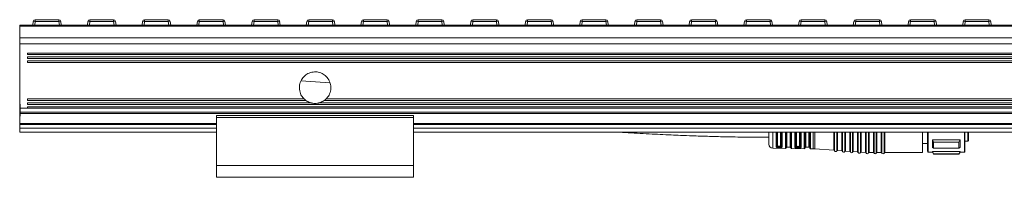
# Model space of a CAD drawing. Header units: millimetres. Extents: x -1079 to 3071, y 211 to 861.
# Tile 9 of 10: x 2571 to 2821, y 526 to 566. Entities that reach past the tile are written whole.
import ezdxf

# ---------------------------------------------------------------- set-up
doc = ezdxf.new("R2010")
doc.units = ezdxf.units.MM

# ---------------------------------------------------------------- blocks, each defined once
blk = doc.blocks.new('Drawing View6')
at = {"color": 7, "linetype": 'Continuous', "lineweight": 18}
for p, q in [((-424.57, 15.33), (-418.55, 15.33)), ((-424.57, 15.33), (-424.57, 14.89)), ((-418.55, 15.33), (-418.55, 14.89)), ((-410.68, 15.33), (-404.66, 15.33)), ((-410.68, 15.33), (-410.68, 14.89)), ((-404.66, 15.33), (-404.66, 14.89)), ((-396.79, 15.33), (-390.77, 15.33)), ((-396.79, 15.33), (-396.79, 14.89)), ((-390.77, 15.33), (-390.77, 14.89)), ((-382.9, 15.33), (-376.88, 15.33)), ((-382.9, 15.33), (-382.9, 14.89)), ((-376.88, 15.33), (-376.88, 14.89)), ((-369.01, 15.33), (-362.99, 15.33)), ((-369.01, 15.33), (-369.01, 14.89)), ((-362.99, 15.33), (-362.99, 14.89)), ((-355.12, 15.33), (-349.11, 15.33)), ((-355.12, 15.33), (-355.12, 14.89)), ((-349.11, 15.33), (-349.11, 14.89)), ((-341.24, 15.33), (-335.22, 15.33)), ((-341.24, 15.33), (-341.24, 14.89)), ((-335.22, 15.33), (-335.22, 14.89)), ((-327.35, 15.33), (-321.33, 15.33)), ((-327.35, 15.33), (-327.35, 14.89)), ((-321.33, 15.33), (-321.33, 14.89)), ((-313.46, 15.33), (-307.44, 15.33)), ((-313.46, 15.33), (-313.46, 14.89)), ((-307.44, 15.33), (-307.44, 14.89)), ((-299.57, 15.33), (-293.55, 15.33)), ((-299.57, 15.33), (-299.57, 14.89)), ((-293.55, 15.33), (-293.55, 14.89)), ((-285.68, 15.33), (-279.66, 15.33)), ((-285.68, 15.33), (-285.68, 14.89)), ((-279.66, 15.33), (-279.66, 14.89)), ((-271.79, 15.33), (-265.77, 15.33)), ((-271.79, 15.33), (-271.79, 14.89)), ((-265.77, 15.33), (-265.77, 14.89)), ((-257.9, 15.33), (-251.88, 15.33)), ((-257.9, 15.33), (-257.9, 14.89)), ((-251.88, 15.33), (-251.88, 14.89)), ((-244.01, 15.33), (-237.99, 15.33)), ((-244.01, 15.33), (-244.01, 14.89)), ((-237.99, 15.33), (-237.99, 14.89)), ((-230.12, 15.33), (-224.11, 15.33)), ((-230.12, 15.33), (-230.12, 14.89)), ((-224.11, 15.33), (-224.11, 14.89)), ((-216.24, 15.33), (-210.22, 15.33)), ((-216.24, 15.33), (-216.24, 14.89)), ((-210.22, 15.33), (-210.22, 14.89)), ((-202.35, 15.33), (-196.33, 15.33)), ((-202.35, 15.33), (-202.35, 14.89)), ((-196.33, 15.33), (-196.33, 14.89)), ((-188.46, 15.33), (-182.44, 15.33)), ((-188.46, 15.33), (-188.46, 14.89)), ((-182.44, 15.33), (-182.44, 14.89)), ((-428.5, 13.98), (71.5, 13.98)), ((-428.5, 13.72), (-428.5, 13.98)), ((-428.5, 13.72), (71.5, 13.72)), ((-428.5, 10.76), (-428.5, 13.72)), ((-425.18, 13.98), (-425.07, 14.89)), ((-424.57, 14.89), (-424.69, 13.98)), ((-418.55, 14.89), (-424.57, 14.89)), ((-418.43, 13.98), (-418.55, 14.89)), ((-418.05, 14.89), (-417.94, 13.98)), ((-411.29, 13.98), (-411.18, 14.89)), ((-410.68, 14.89), (-410.8, 13.98)), ((-404.66, 14.89), (-410.68, 14.89)), ((-404.54, 13.98), (-404.66, 14.89)), ((-404.16, 14.89), (-404.05, 13.98)), ((-397.4, 13.98), (-397.29, 14.89)), ((-396.79, 14.89), (-396.91, 13.98)), ((-390.77, 14.89), (-396.79, 14.89)), ((-390.66, 13.98), (-390.77, 14.89)), ((-390.28, 14.89), (-390.16, 13.98)), ((-383.52, 13.98), (-383.4, 14.89)), ((-382.9, 14.89), (-383.02, 13.98)), ((-376.88, 14.89), (-382.9, 14.89)), ((-376.77, 13.98), (-376.88, 14.89)), ((-376.39, 14.89), (-376.27, 13.98)), ((-369.63, 13.98), (-369.51, 14.89)), ((-369.01, 14.89), (-369.13, 13.98)), ((-362.99, 14.89), (-369.01, 14.89)), ((-362.88, 13.98), (-362.99, 14.89)), ((-362.5, 14.89), (-362.38, 13.98)), ((-355.74, 13.98), (-355.62, 14.89)), ((-355.12, 14.89), (-355.24, 13.98)), ((-349.11, 14.89), (-355.12, 14.89)), ((-348.99, 13.98), (-349.11, 14.89)), ((-348.61, 14.89), (-348.49, 13.98)), ((-341.85, 13.98), (-341.73, 14.89)), ((-341.24, 14.89), (-341.35, 13.98)), ((-335.22, 14.89), (-341.24, 14.89)), ((-335.1, 13.98), (-335.22, 14.89)), ((-334.72, 14.89), (-334.6, 13.98)), ((-327.96, 13.98), (-327.84, 14.89)), ((-327.35, 14.89), (-327.46, 13.98)), ((-321.33, 14.89), (-327.35, 14.89)), ((-321.21, 13.98), (-321.33, 14.89)), ((-320.83, 14.89), (-320.72, 13.98)), ((-314.07, 13.98), (-313.95, 14.89)), ((-313.46, 14.89), (-313.57, 13.98)), ((-307.44, 14.89), (-313.46, 14.89)), ((-307.32, 13.98), (-307.44, 14.89)), ((-306.94, 14.89), (-306.83, 13.98)), ((-300.18, 13.98), (-300.07, 14.89)), ((-299.57, 14.89), (-299.69, 13.98)), ((-293.55, 14.89), (-299.57, 14.89)), ((-293.43, 13.98), (-293.55, 14.89)), ((-293.05, 14.89), (-292.94, 13.98)), ((-286.29, 13.98), (-286.18, 14.89)), ((-285.68, 14.89), (-285.8, 13.98)), ((-279.66, 14.89), (-285.68, 14.89)), ((-279.54, 13.98), (-279.66, 14.89)), ((-279.16, 14.89), (-279.05, 13.98)), ((-272.4, 13.98), (-272.29, 14.89)), ((-271.79, 14.89), (-271.91, 13.98)), ((-265.77, 14.89), (-271.79, 14.89)), ((-265.66, 13.98), (-265.77, 14.89)), ((-265.28, 14.89), (-265.16, 13.98)), ((-258.52, 13.98), (-258.4, 14.89)), ((-257.9, 14.89), (-258.02, 13.98)), ((-251.88, 14.89), (-257.9, 14.89)), ((-251.77, 13.98), (-251.88, 14.89)), ((-251.39, 14.89), (-251.27, 13.98)), ((-244.63, 13.98), (-244.51, 14.89)), ((-244.01, 14.89), (-244.13, 13.98)), ((-237.99, 14.89), (-244.01, 14.89)), ((-237.88, 13.98), (-237.99, 14.89)), ((-237.5, 14.89), (-237.38, 13.98)), ((-230.74, 13.98), (-230.62, 14.89)), ((-230.12, 14.89), (-230.24, 13.98)), ((-224.11, 14.89), (-230.12, 14.89)), ((-223.99, 13.98), (-224.11, 14.89)), ((-223.61, 14.89), (-223.49, 13.98)), ((-216.85, 13.98), (-216.73, 14.89)), ((-216.24, 14.89), (-216.35, 13.98)), ((-210.22, 14.89), (-216.24, 14.89)), ((-210.1, 13.98), (-210.22, 14.89)), ((-209.72, 14.89), (-209.6, 13.98)), ((-202.96, 13.98), (-202.84, 14.89)), ((-202.35, 14.89), (-202.46, 13.98)), ((-196.33, 14.89), (-202.35, 14.89)), ((-196.21, 13.98), (-196.33, 14.89)), ((-195.83, 14.89), (-195.72, 13.98)), ((-189.07, 13.98), (-188.95, 14.89)), ((-188.46, 14.89), (-188.57, 13.98)), ((-182.44, 14.89), (-188.46, 14.89)), ((-182.32, 13.98), (-182.44, 14.89)), ((-181.94, 14.89), (-181.83, 13.98)), ((-428.5, 10.76), (71.5, 10.76)), ((-428.5, 9.24), (-428.5, 10.76)), ((-428.5, 9.24), (71.5, 9.24)), ((-428.5, -7.14), (-428.5, 9.24)), ((69.5, 6.87), (-426.5, 6.87)), ((-426.5, 6.48), (-426.5, 6.87)), ((-426.5, 6.48), (69.5, 6.48)), ((69.5, 5.89), (-426.5, 5.89)), ((-426.5, 5.49), (-426.5, 5.89)), ((-426.5, 5.49), (69.5, 5.49)), ((69.5, 4.9), (-426.5, 4.9)), ((-426.5, 4.5), (-426.5, 4.9)), ((-426.5, 4.5), (69.5, 4.5)), ((-349.77, -0.69), (-357.03, -0.14)), ((-356.31, -4.74), (-426.5, -4.74)), ((-426.5, -5.14), (-426.5, -4.74)), ((-6.31, -4.74), (-350.7, -4.74)), ((-428.5, -7.14), (-426.5, -7.14)), ((-428.4, -6.12), (-428.4, -9.12)), ((-426.5, -5.14), (-355.84, -5.14)), ((-354.6, -5.74), (-426.5, -5.74)), ((-426.5, -6.14), (-426.5, -5.74)), ((-426.5, -6.14), (69.5, -6.14)), ((69.5, -6.74), (-426.5, -6.74)), ((-426.5, -7.14), (-426.5, -6.74)), ((-426.5, -7.14), (69.5, -7.14)), ((-4.6, -5.74), (-352.41, -5.74)), ((-351.17, -5.14), (-5.84, -5.14)), ((-428.5, -8.08), (71.5, -8.08)), ((-428.5, -8.44), (-428.5, -8.08)), ((-428.5, -8.44), (71.5, -8.44)), ((-328.5, -8.95), (-378.5, -8.95)), ((-378.5, -9.45), (-378.5, -8.95)), ((-378.5, -9.45), (-328.5, -9.45)), ((-378.5, -21.62), (-378.5, -9.45)), ((-328.5, -9.45), (-328.5, -8.95)), ((-328.5, -21.62), (-328.5, -9.45)), ((-378.5, -11.02), (-428.5, -11.02)), ((-428.5, -11.27), (-428.5, -11.02)), ((-428.5, -12.19), (-428.5, -11.27)), ((-428.5, -11.27), (-378.5, -11.27)), ((-428.5, -13.19), (-428.5, -12.19)), ((-428.5, -12.19), (-378.5, -12.19)), ((-28.5, -11.02), (-328.5, -11.02)), ((-328.5, -11.27), (-28.5, -11.27)), ((-328.5, -12.19), (-28.5, -12.19)), ((-428.5, -13.19), (-378.5, -13.19)), ((-328.5, -13.19), (-28.5, -13.19)), ((-238.3, -13.19), (-238.3, -16.24)), ((-237.32, -13.19), (-237.32, -17.24)), ((-236.47, -16.88), (-236.47, -13.19)), ((-236.29, -16.78), (-236.29, -13.19)), ((-236.1, -13.19), (-236.1, -16.67)), ((-235.3, -16.67), (-235.3, -13.19)), ((-235.12, -13.19), (-235.12, -16.79)), ((-234.93, -13.19), (-234.93, -16.91)), ((-234.07, -13.19), (-234.09, -13.25)), ((-234.09, -17.29), (-234.09, -13.25)), ((-233.88, -13.19), (-233.89, -13.2)), ((-233.89, -13.2), (-233.89, -17.16)), ((-233.7, -13.16), (-233.7, -17.02)), ((-232.9, -17.02), (-232.9, -13.16)), ((-232.73, -13.19), (-232.71, -13.21)), ((-232.71, -17.17), (-232.71, -13.21)), ((-232.52, -13.26), (-232.53, -13.19)), ((-232.52, -13.26), (-232.52, -17.32)), ((-231.7, -16.98), (-231.7, -13.19)), ((-231.5, -16.84), (-231.5, -13.19)), ((-231.3, -13.19), (-231.3, -16.69)), ((-230.5, -16.69), (-230.5, -13.19)), ((-230.31, -13.19), (-230.31, -16.85)), ((-230.11, -13.19), (-230.11, -17.01)), ((-229.3, -13.19), (-229.3, -13.27)), ((-229.3, -17.37), (-229.3, -13.27)), ((-229.1, -13.22), (-229.1, -13.19)), ((-229.08, -13.19), (-229.1, -13.22)), ((-229.1, -13.22), (-229.1, -17.2)), ((-228.9, -13.16), (-228.9, -17.02)), ((-228.1, -17.02), (-228.1, -13.16)), ((-227.91, -13.19), (-227.9, -13.22)), ((-227.9, -17.21), (-227.9, -13.22)), ((-227.71, -13.28), (-227.72, -13.19)), ((-227.71, -13.28), (-227.71, -17.4)), ((-227.02, -17.41), (-227.02, -13.19)), ((-226.59, -13.19), (-226.59, -17.43)), ((-221.76, -17.77), (-221.76, -13.19)), ((-221.59, -13.19), (-221.59, -17.91)), ((-221.04, -13.19), (-221.04, -17.94)), ((-220.85, -13.19), (-220.85, -17.84)), ((-219.76, -17.92), (-219.76, -13.19)), ((-219.59, -13.19), (-219.59, -18.05)), ((-219.04, -13.19), (-219.04, -18.09)), ((-218.85, -13.19), (-218.85, -17.98)), ((-217.76, -18.06), (-217.76, -13.19)), ((-217.59, -13.19), (-217.59, -18.19)), ((-217.04, -13.19), (-217.04, -18.23)), ((-216.85, -13.19), (-216.85, -18.12)), ((-215.76, -18.2), (-215.76, -13.19)), ((-215.59, -13.19), (-215.59, -18.33)), ((-215.04, -13.19), (-215.04, -18.37)), ((-214.85, -13.19), (-214.85, -18.27)), ((-213.76, -18.34), (-213.76, -13.19)), ((-213.59, -13.19), (-213.59, -18.48)), ((-213.03, -13.19), (-213.03, -18.49)), ((-212.85, -13.19), (-212.85, -18.37)), ((-211.76, -18.37), (-211.76, -13.19)), ((-211.58, -13.19), (-211.58, -18.49)), ((-211.03, -13.19), (-211.03, -18.49)), ((-210.85, -13.19), (-210.85, -18.37)), ((-209.76, -18.37), (-209.76, -13.19)), ((-209.58, -13.19), (-209.58, -18.49)), ((-209.03, -13.19), (-209.03, -18.49)), ((-208.85, -13.19), (-208.85, -18.37)), ((-199.3, -18.37), (-199.3, -13.19)), ((-198, -13.19), (-198, -18.02)), ((-197.8, -13.19), (-197.8, -18.22)), ((-188.65, -18.22), (-188.65, -13.19)), ((-188.5, -18.07), (-188.5, -13.19)), ((-187.8, -15.47), (-187.8, -13.19)), ((-187.6, -15.27), (-187.6, -13.18)), ((-237.32, -17.24), (-234.09, -17.29)), ((-235.81, -17.1), (-235.61, -17.1)), ((-235.8, -16.77), (-235.6, -16.77)), ((-235.8, -16.93), (-235.8, -16.77)), ((-235.8, -16.93), (-235.6, -16.93)), ((-235.6, -16.93), (-235.6, -16.77)), ((-233.7, -17.02), (-232.9, -17.02)), ((-232.52, -17.32), (-229.3, -17.37)), ((-230.8, -16.79), (-231, -16.79)), ((-230.8, -16.98), (-231, -16.98)), ((-231, -17), (-231, -16.98)), ((-231, -17), (-230.8, -17)), ((-230.8, -16.98), (-230.8, -17)), ((-228.9, -17.02), (-228.1, -17.02)), ((-227.71, -17.4), (-227.02, -17.41)), ((-226.59, -17.43), (-221.76, -17.77)), ((-199.3, -16.07), (-198, -16.07)), ((-189.75, -15.11), (-196.75, -15.11)), ((-196.75, -17.05), (-196.75, -15.11)), ((-196.47, -15.74), (-196.75, -15.11)), ((-196.75, -17.05), (-196.47, -17.21)), ((-196.47, -15.74), (-190.04, -15.74)), ((-196.47, -15.74), (-196.47, -17.21)), ((-190.04, -17.21), (-196.47, -17.21)), ((-188.5, -15.47), (-187.8, -15.47)), ((-220.85, -17.84), (-219.76, -17.92)), ((-218.85, -17.98), (-217.76, -18.06)), ((-216.85, -18.12), (-215.76, -18.2)), ((-214.85, -18.27), (-213.76, -18.34)), ((-212.85, -18.37), (-211.76, -18.37)), ((-210.85, -18.37), (-209.76, -18.37)), ((-208.85, -18.37), (-199.3, -18.37)), ((-197.8, -18.22), (-196.75, -18.22)), ((-189.75, -18.09), (-196.75, -18.09)), ((-196.75, -18.22), (-196.75, -18.09)), ((-196.47, -18.65), (-196.75, -18.09)), ((-196.75, -18.22), (-196.47, -18.72)), ((-196.47, -18.65), (-190.04, -18.65)), ((-196.47, -18.65), (-196.47, -18.72)), ((-196.47, -18.72), (-190.04, -18.72)), ((-190.04, -18.72), (-189.75, -18.22)), ((-189.75, -18.09), (-189.75, -18.22)), ((-189.75, -18.22), (-188.65, -18.22)), ((-378.5, -21.62), (-328.5, -21.62)), ((-378.5, -24.62), (-378.5, -21.62)), ((-328.5, -24.62), (-328.5, -21.62)), ((-378.5, -24.62), (-328.5, -24.62))]:
    blk.add_line(p, q, dxfattribs=at)
at = {"color": 7, "linetype": 'Continuous', "lineweight": 18, "flags": 128}
for points in [[(-231.01, -17.2), (-230.9, -17.2), (-230.81, -17.2)], [(-190.04, -17.21), (-190.04, -17.05), (-190.04, -16.88), (-190.04, -16.71), (-190.04, -16.53), (-190.04, -16.34), (-190.04, -16.15), (-190.04, -15.95), (-190.04, -15.74)], [(-189.75, -15.11), (-189.75, -15.39), (-189.75, -15.67), (-189.75, -15.93), (-189.75, -16.17), (-189.75, -16.41), (-189.75, -16.64), (-189.75, -16.85), (-189.75, -17.05)], [(-190.04, -18.72), (-190.04, -18.72), (-190.04, -18.71), (-190.04, -18.68), (-190.04, -18.65)]]:
    blk.add_lwpolyline(points, dxfattribs=at)
at = {"color": 7, "linetype": 'Continuous', "lineweight": 18}
for centre, radius, start, end in [((-424.57, 14.83), 0.5, 90, 172.725), ((-418.55, 14.83), 0.5, 7.275, 90), ((-410.68, 14.83), 0.5, 90, 172.725), ((-404.66, 14.83), 0.5, 7.275, 90), ((-396.79, 14.83), 0.5, 90, 172.725), ((-390.77, 14.83), 0.5, 7.275, 90), ((-382.9, 14.83), 0.5, 90, 172.725), ((-376.88, 14.83), 0.5, 7.275, 90), ((-369.01, 14.83), 0.5, 90, 172.725), ((-362.99, 14.83), 0.5, 7.275, 90), ((-355.12, 14.83), 0.5, 90, 172.725), ((-349.11, 14.83), 0.5, 7.275, 90), ((-341.24, 14.83), 0.5, 90, 172.725), ((-335.22, 14.83), 0.5, 7.275, 90), ((-327.35, 14.83), 0.5, 90, 172.725), ((-321.33, 14.83), 0.5, 7.275, 90), ((-313.46, 14.83), 0.5, 90, 172.725), ((-307.44, 14.83), 0.5, 7.275, 90), ((-299.57, 14.83), 0.5, 90, 172.725), ((-293.55, 14.83), 0.5, 7.275, 90), ((-285.68, 14.83), 0.5, 90, 172.725), ((-279.66, 14.83), 0.5, 7.275, 90), ((-271.79, 14.83), 0.5, 90, 172.725), ((-265.77, 14.83), 0.5, 7.275, 90), ((-257.9, 14.83), 0.5, 90, 172.725), ((-251.88, 14.83), 0.5, 7.275, 90), ((-244.01, 14.83), 0.5, 90, 172.725), ((-237.99, 14.83), 0.5, 7.275, 90), ((-230.12, 14.83), 0.5, 90, 172.725), ((-224.11, 14.83), 0.5, 7.275, 90), ((-216.24, 14.83), 0.5, 90, 172.725), ((-210.22, 14.83), 0.5, 7.275, 90), ((-202.35, 14.83), 0.5, 90, 172.725), ((-196.33, 14.83), 0.5, 7.275, 90), ((-188.46, 14.83), 0.5, 90, 172.725), ((-182.44, 14.83), 0.5, 7.275, 90), ((-424.82, 13.89), 1.03, 76.041, 103.959), ((-418.3, 13.89), 1.03, 76.041, 103.959), ((-410.93, 13.89), 1.03, 76.041, 103.959), ((-404.41, 13.89), 1.03, 76.041, 103.959), ((-397.04, 13.89), 1.03, 76.041, 103.959), ((-390.52, 13.89), 1.03, 76.041, 103.959), ((-383.15, 13.89), 1.03, 76.041, 103.959), ((-376.64, 13.89), 1.03, 76.041, 103.959), ((-369.26, 13.89), 1.03, 76.041, 103.959), ((-362.75, 13.89), 1.03, 76.041, 103.959), ((-355.37, 13.89), 1.03, 76.041, 103.959), ((-348.86, 13.89), 1.03, 76.041, 103.959), ((-341.48, 13.89), 1.03, 76.041, 103.959), ((-334.97, 13.89), 1.03, 76.041, 103.959), ((-327.6, 13.89), 1.03, 76.041, 103.959), ((-321.08, 13.89), 1.03, 76.041, 103.959), ((-313.71, 13.89), 1.03, 76.041, 103.959), ((-307.19, 13.89), 1.03, 76.041, 103.959), ((-299.82, 13.89), 1.03, 76.041, 103.959), ((-293.3, 13.89), 1.03, 76.041, 103.959), ((-285.93, 13.89), 1.03, 76.041, 103.959), ((-279.41, 13.89), 1.03, 76.041, 103.959), ((-272.04, 13.89), 1.03, 76.041, 103.959), ((-265.52, 13.89), 1.03, 76.041, 103.959), ((-258.15, 13.89), 1.03, 76.041, 103.959), ((-251.64, 13.89), 1.03, 76.041, 103.959), ((-244.26, 13.89), 1.03, 76.041, 103.959), ((-237.75, 13.89), 1.03, 76.041, 103.959), ((-230.37, 13.89), 1.03, 76.041, 103.959), ((-223.86, 13.89), 1.03, 76.041, 103.959), ((-216.48, 13.89), 1.03, 76.041, 103.959), ((-209.97, 13.89), 1.03, 76.041, 103.959), ((-202.6, 13.89), 1.03, 76.041, 103.959), ((-196.08, 13.89), 1.03, 76.041, 103.959), ((-188.71, 13.89), 1.03, 76.041, 103.959), ((-182.19, 13.89), 1.03, 76.041, 103.959), ((-237.3, -16.24), 1, 180, 269.0586), ((-234.08, -17.09), 0.2, 269.0586, 340.936), ((-233.7, -17.22), 0.2, 90, 160.936), ((-232.9, -17.22), 0.2, 15.2108, 90), ((-232.52, -17.12), 0.2, 195.2108, 269.0586), ((-229.3, -17.17), 0.2, 269.0586, 352.5192), ((-228.9, -17.22), 0.2, 90, 172.5192), ((-228.1, -17.22), 0.2, 3.7061, 90), ((-227.7, -17.2), 0.2, 183.7061, 269.0586), ((-227.15, -25.41), 8, 85.9282, 89.0586), ((-187.8, -15.27), 0.2, 270, 0), ((-221.78, -17.97), 0.2, 19.5063, 85.9282), ((-221.3, -17.81), 0.3, 199.5063, 332.35), ((-220.86, -18.04), 0.2, 85.9282, 152.35), ((-219.78, -18.11), 0.2, 19.5063, 85.9282), ((-219.3, -17.95), 0.3, 199.5063, 332.35), ((-218.86, -18.18), 0.2, 85.9282, 152.35), ((-217.78, -18.26), 0.2, 19.5063, 85.9282), ((-217.3, -18.09), 0.3, 199.5063, 332.35), ((-216.86, -18.32), 0.2, 85.9282, 152.35), ((-215.78, -18.4), 0.2, 19.5063, 85.9282), ((-215.3, -18.23), 0.3, 199.5063, 332.35), ((-214.86, -18.46), 0.2, 85.9282, 152.35), ((-213.78, -18.54), 0.2, 19.5063, 85.9282), ((-213.3, -18.37), 0.3, 199.5063, 336.4218), ((-212.85, -18.57), 0.2, 90, 156.4218), ((-211.76, -18.57), 0.2, 23.5782, 90), ((-211.3, -18.37), 0.3, 203.5782, 336.4218), ((-210.85, -18.57), 0.2, 90, 156.4218), ((-209.76, -18.57), 0.2, 23.5782, 90), ((-209.3, -18.37), 0.3, 203.5782, 336.4218), ((-208.85, -18.57), 0.2, 90, 156.4218), ((-197.8, -18.02), 0.2, 180, 270), ((-188.65, -18.07), 0.15, 270, 0)]:
    blk.add_arc(centre, radius, start, end, dxfattribs=at)
for points, knots in [([(-356.31, -4.74), (-356.53, -4.5), (-357.04, -3.91), (-357.43, -2.9), (-357.55, -1.73), (-357.35, -0.54), (-356.68, 0.66), (-355.65, 1.57), (-354.37, 2.09), (-353.01, 2.15), (-351.71, 1.76), (-350.61, 0.97), (-349.82, -0.14), (-349.45, -1.46), (-349.54, -2.83), (-350, -3.97), (-350.5, -4.52), (-350.7, -4.74)], [0, 0, 0, 0, 0.0518896, 0.1230499, 0.1677821, 0.2396921, 0.3116012, 0.3834784, 0.45491, 0.5257059, 0.596139, 0.6667611, 0.7379697, 0.8097299, 0.8816682, 0.9534113, 1, 1, 1, 1]), ([(-355.84, -5.14), (-355.84, -5.14), (-355.85, -5.14), (-355.87, -5.12), (-355.92, -5.09), (-356, -5.02), (-356.11, -4.93), (-356.2, -4.85), (-356.26, -4.79), (-356.3, -4.76), (-356.31, -4.74), (-356.31, -4.74), (-356.31, -4.74)], [0, 0, 0, 0, 0.032915, 0.094902, 0.18608, 0.332809, 0.5304, 0.68901, 0.79548, 0.875772, 0.940466, 1, 1, 1, 1]), ([(-350.7, -4.74), (-350.69, -4.74), (-350.69, -4.74), (-350.7, -4.75), (-350.73, -4.77), (-350.77, -4.82), (-350.85, -4.89), (-350.96, -4.98), (-351.05, -5.06), (-351.12, -5.11), (-351.15, -5.13), (-351.16, -5.14), (-351.17, -5.14), (-351.17, -5.14)], [0, 0, 0, 0, 0.035993, 0.095168, 0.156745, 0.251157, 0.386113, 0.572076, 0.761249, 0.856867, 0.932408, 0.986921, 1, 1, 1, 1]), ([(-428.5, -8.08), (-428.5, -7.92), (-428.5, -7.61), (-428.5, -7.29), (-428.5, -7.14)], [0, 0, 0, 0, 0.549013, 1, 1, 1, 1]), ([(-354.6, -5.74), (-354.69, -5.71), (-355.13, -5.58), (-355.53, -5.33), (-355.84, -5.14)], [0, 0, 0, 0, 0.2133138, 1, 1, 1, 1]), ([(-352.41, -5.74), (-352.41, -5.74), (-352.41, -5.74), (-352.41, -5.74), (-352.43, -5.75), (-352.5, -5.77), (-352.75, -5.83), (-353.39, -5.93), (-354.03, -5.88), (-354.46, -5.78), (-354.53, -5.76), (-354.57, -5.75), (-354.59, -5.74), (-354.6, -5.74), (-354.6, -5.74), (-354.6, -5.74), (-354.6, -5.74)], [0, 0, 0, 0, 0.008088, 0.016075, 0.028067, 0.049902, 0.116451, 0.369483, 0.8756, 0.911928, 0.950365, 0.965758, 0.981275, 0.990134, 0.994738, 1, 1, 1, 1]), ([(-351.17, -5.14), (-351.51, -5.35), (-351.91, -5.59), (-352.35, -5.72), (-352.41, -5.74)], [0, 0, 0, 0, 0.867108, 1, 1, 1, 1]), ([(-428.5, -10.89), (-428.5, -10.78), (-428.5, -10.51), (-428.5, -9.97), (-428.5, -9.41), (-428.5, -8.86), (-428.5, -8.58), (-428.5, -8.44)], [0, 0, 0, 0, 0.156753, 0.368846, 0.578702, 0.788134, 1, 1, 1, 1]), ([(-276.14, -13.19), (-275.68, -13.22), (-273.19, -13.38), (-268.84, -13.62), (-264.15, -13.85), (-260.49, -14.01), (-257.43, -14.12), (-253.65, -14.25), (-249.17, -14.36), (-243.98, -14.45), (-240.27, -14.47), (-238.3, -14.47)], [0, 0, 0, 0, 0.036269, 0.198127, 0.345426, 0.407742, 0.488668, 0.588316, 0.706718, 0.843924, 1, 1, 1, 1]), ([(-227.93, -13.19), (-227.93, -13.2), (-227.91, -13.2), (-227.91, -13.21), (-227.9, -13.22)], [0, 0, 0, 0, 0.0746384, 1, 1, 1, 1]), ([(-236.47, -16.88), (-236.46, -16.91), (-236.45, -16.96), (-236.36, -17.01), (-236.27, -17.04), (-236.17, -17.06), (-236.02, -17.09), (-235.89, -17.09), (-235.81, -17.1)], [0, 0, 0, 0, 0.249647, 0.378944, 0.511627, 0.643499, 0.770892, 1, 1, 1, 1]), ([(-235.8, -16.93), (-235.87, -16.93), (-235.99, -16.92), (-236.15, -16.89), (-236.26, -16.84), (-236.28, -16.8), (-236.29, -16.78)], [0, 0, 0, 0, 0.248517, 0.49779, 0.748323, 1, 1, 1, 1]), ([(-236.1, -16.67), (-236.1, -16.68), (-236.09, -16.71), (-236.02, -16.74), (-235.92, -16.76), (-235.84, -16.76), (-235.8, -16.77)], [0, 0, 0, 0, 0.25281, 0.507519, 0.757887, 1, 1, 1, 1]), ([(-235.8, -16.93), (-235.8, -16.95), (-235.81, -16.99), (-235.81, -17.04), (-235.81, -17.08), (-235.81, -17.09), (-235.81, -17.1)], [0, 0, 0, 0, 0.251195, 0.500058, 0.748854, 1, 1, 1, 1]), ([(-235.61, -17.1), (-235.52, -17.1), (-235.39, -17.1), (-235.24, -17.08), (-235.1, -17.05), (-234.96, -17), (-234.94, -16.94), (-234.93, -16.91)], [0, 0, 0, 0, 0.238715, 0.362443, 0.48686, 0.741684, 1, 1, 1, 1]), ([(-235.6, -16.93), (-235.6, -16.95), (-235.61, -16.99), (-235.61, -17.04), (-235.61, -17.08), (-235.61, -17.09), (-235.61, -17.1)], [0, 0, 0, 0, 0.244222, 0.499941, 0.755691, 1, 1, 1, 1]), ([(-235.6, -16.77), (-235.57, -16.76), (-235.49, -16.76), (-235.39, -16.74), (-235.32, -16.71), (-235.31, -16.68), (-235.3, -16.67)], [0, 0, 0, 0, 0.243752, 0.493162, 0.746575, 1, 1, 1, 1]), ([(-235.12, -16.79), (-235.12, -16.81), (-235.14, -16.85), (-235.25, -16.9), (-235.39, -16.92), (-235.51, -16.93), (-235.57, -16.93), (-235.6, -16.93)], [0, 0, 0, 0, 0.251317, 0.501216, 0.750175, 0.875047, 1, 1, 1, 1]), ([(-231.7, -16.98), (-231.69, -17), (-231.69, -17.04), (-231.63, -17.09), (-231.54, -17.13), (-231.46, -17.15), (-231.42, -17.16)], [0, 0, 0, 0, 0.245969, 0.503548, 0.759319, 1, 1, 1, 1]), ([(-231.3, -16.96), (-231.33, -16.95), (-231.39, -16.94), (-231.45, -16.91), (-231.49, -16.88), (-231.5, -16.85), (-231.5, -16.84)], [0, 0, 0, 0, 0.249096, 0.498873, 0.749206, 1, 1, 1, 1]), ([(-231.3, -16.96), (-231.3, -16.98), (-231.31, -17.03), (-231.34, -17.09), (-231.38, -17.14), (-231.4, -17.15), (-231.42, -17.16)], [0, 0, 0, 0, 0.242378, 0.5, 0.757622, 1, 1, 1, 1]), ([(-231.42, -17.16), (-231.35, -17.17), (-231.23, -17.19), (-231.08, -17.19), (-231.01, -17.2)], [0, 0, 0, 0, 0.505591, 1, 1, 1, 1]), ([(-231, -16.79), (-231.05, -16.79), (-231.14, -16.78), (-231.23, -16.76), (-231.29, -16.73), (-231.3, -16.71), (-231.3, -16.69)], [0, 0, 0, 0, 0.276915, 0.553061, 0.773141, 1, 1, 1, 1]), ([(-231, -16.98), (-231.06, -16.98), (-231.16, -16.98), (-231.25, -16.97), (-231.3, -16.96)], [0, 0, 0, 0, 0.497154, 1, 1, 1, 1]), ([(-231, -17), (-231.06, -17), (-231.16, -16.99), (-231.25, -16.97), (-231.3, -16.96)], [0, 0, 0, 0, 0.499498, 1, 1, 1, 1]), ([(-230.81, -17.2), (-230.75, -17.2), (-230.64, -17.2), (-230.49, -17.19), (-230.35, -17.17), (-230.28, -17.15), (-230.24, -17.13)], [0, 0, 0, 0, 0.24505, 0.490242, 0.743735, 1, 1, 1, 1]), ([(-230.5, -16.69), (-230.51, -16.71), (-230.52, -16.74), (-230.6, -16.77), (-230.7, -16.78), (-230.77, -16.79), (-230.8, -16.79)], [0, 0, 0, 0, 0.2852611, 0.5652399, 0.7823246, 1, 1, 1, 1]), ([(-230.4, -16.94), (-230.43, -16.95), (-230.48, -16.96), (-230.58, -16.97), (-230.69, -16.98), (-230.77, -16.98), (-230.8, -16.98)], [0, 0, 0, 0, 0.255791, 0.507474, 0.755416, 1, 1, 1, 1]), ([(-230.4, -16.94), (-230.43, -16.95), (-230.47, -16.97), (-230.57, -16.99), (-230.68, -17), (-230.76, -17), (-230.8, -17)], [0, 0, 0, 0, 0.248855, 0.497424, 0.747288, 1, 1, 1, 1]), ([(-230.31, -16.85), (-230.31, -16.87), (-230.32, -16.9), (-230.37, -16.93), (-230.4, -16.94)], [0, 0, 0, 0, 0.50105, 1, 1, 1, 1]), ([(-230.4, -16.94), (-230.4, -16.96), (-230.39, -17.01), (-230.35, -17.07), (-230.3, -17.12), (-230.26, -17.13), (-230.24, -17.13)], [0, 0, 0, 0, 0.2422, 0.500002, 0.757803, 1, 1, 1, 1]), ([(-230.24, -17.13), (-230.2, -17.11), (-230.13, -17.08), (-230.12, -17.03), (-230.11, -17.01)], [0, 0, 0, 0, 0.543505, 1, 1, 1, 1]), ([(-190.04, -15.74), (-189.99, -15.62), (-189.89, -15.41), (-189.8, -15.2), (-189.75, -15.11)], [0, 0, 0, 0, 0.565534, 1, 1, 1, 1]), ([(-189.75, -17.05), (-189.81, -17.08), (-189.9, -17.13), (-190, -17.19), (-190.04, -17.21)], [0, 0, 0, 0, 0.554448, 1, 1, 1, 1]), ([(-190.04, -18.65), (-189.99, -18.55), (-189.89, -18.36), (-189.8, -18.17), (-189.75, -18.09)], [0, 0, 0, 0, 0.565534, 1, 1, 1, 1])]:
    blk.add_open_spline(points, degree=3, knots=knots, dxfattribs=at)
for points in [[(-233.89, -13.2), (-233.9, -13.21), (-233.92, -13.22), (-233.97, -13.24), (-234.02, -13.25), (-234.06, -13.25), (-234.09, -13.25)], [(-232.71, -13.21), (-232.7, -13.21), (-232.69, -13.23), (-232.64, -13.24), (-232.59, -13.25), (-232.54, -13.26), (-232.52, -13.26)], [(-229.1, -13.22), (-229.11, -13.22), (-229.12, -13.24), (-229.17, -13.26), (-229.23, -13.27), (-229.28, -13.27), (-229.3, -13.27)], [(-227.9, -13.22), (-227.9, -13.23), (-227.89, -13.25), (-227.85, -13.27), (-227.78, -13.28), (-227.73, -13.28), (-227.71, -13.28)], [(-236.29, -16.78), (-236.29, -16.79), (-236.31, -16.82), (-236.36, -16.86), (-236.41, -16.88), (-236.45, -16.88), (-236.47, -16.88)], [(-236.29, -16.78), (-236.28, -16.76), (-236.26, -16.73), (-236.21, -16.7), (-236.16, -16.67), (-236.12, -16.67), (-236.1, -16.67)], [(-235.12, -16.79), (-235.13, -16.77), (-235.14, -16.74), (-235.19, -16.7), (-235.24, -16.67), (-235.28, -16.67), (-235.3, -16.67)], [(-235.12, -16.79), (-235.11, -16.8), (-235.09, -16.84), (-235.05, -16.88), (-234.99, -16.9), (-234.95, -16.91), (-234.93, -16.91)], [(-231.5, -16.84), (-231.51, -16.86), (-231.52, -16.9), (-231.57, -16.95), (-231.63, -16.98), (-231.67, -16.98), (-231.7, -16.98)], [(-231.3, -16.69), (-231.33, -16.7), (-231.37, -16.7), (-231.43, -16.73), (-231.48, -16.78), (-231.49, -16.82), (-231.5, -16.84)], [(-231, -17), (-231, -17.02), (-231.01, -17.07), (-231.01, -17.13), (-231.01, -17.17), (-231.01, -17.19), (-231.01, -17.2)], [(-231, -16.79), (-231, -16.8), (-231, -16.81), (-231, -16.86), (-231, -16.91), (-231, -16.96), (-231, -16.98)], [(-230.8, -17), (-230.8, -17.03), (-230.81, -17.07), (-230.81, -17.13), (-230.81, -17.18), (-230.81, -17.19), (-230.81, -17.2)], [(-230.8, -16.79), (-230.8, -16.8), (-230.8, -16.81), (-230.8, -16.86), (-230.8, -16.91), (-230.8, -16.96), (-230.8, -16.98)], [(-230.5, -16.69), (-230.48, -16.7), (-230.43, -16.7), (-230.37, -16.74), (-230.33, -16.79), (-230.31, -16.83), (-230.31, -16.85)], [(-230.31, -16.85), (-230.3, -16.87), (-230.29, -16.91), (-230.24, -16.97), (-230.18, -17), (-230.14, -17.01), (-230.11, -17.01)]]:
    blk.add_open_spline(points, degree=3, dxfattribs=at)

msp = doc.modelspace()

# ---------------------------------------------------------------- block references
at = {"color": 7, "linetype": 'Continuous', "lineweight": 18}
msp.add_blockref('Drawing View6', (2999.24, 550.78), dxfattribs=at)

doc.saveas('drawing.dxf')
